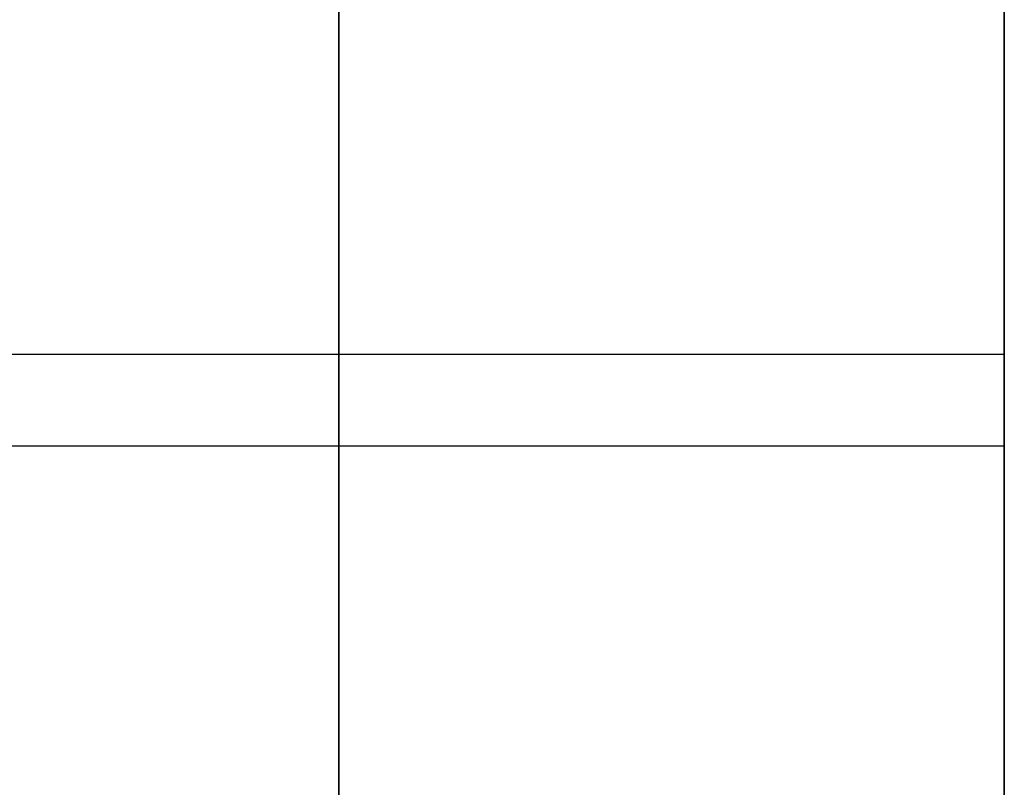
# Model space of a CAD drawing. Header units: millimetres. Extents: x 6239 to 7218, y -13987 to -13139.
# Tile 204 of 256: x 6740 to 6741.48, y -13421.01 to -13419.86. Entities that reach past the tile are written whole.
import ezdxf

# ---------------------------------------------------------------- set-up
doc = ezdxf.new("R2010")
doc.units = ezdxf.units.MM

msp = doc.modelspace()

# ---------------------------------------------------------------- linework, layer by layer
at = {"color": 7, "true_color": 0xffffff}
for p, q in [((6741.4792, -13402.8608, 261.0594), (6741.4792, -13428.8608, 261.0594)), ((6741.4792, -13402.8608, 261.0594), (6741.4792, -13428.8608, 261.0594)), ((6740.4792, -13417.8608, 238.0594), (6740.4792, -13423.1364, 238.0594)), ((6741.4792, -13417.8608, 238.0594), (6741.4792, -13423.1364, 238.0594)), ((6741.4792, -13417.8608, 238.0594), (6741.4792, -13423.1364, 238.0594)), ((6740.4792, -13419.8288, 245.462), (6740.4792, -13419.8776, 245.4795)), ((6740.4792, -13419.8776, 242.6394), (6740.4792, -13419.8288, 242.6569)), ((6740.4792, -13419.8288, 255.462), (6740.4792, -13419.8776, 255.4795)), ((6740.4792, -13419.8776, 252.6394), (6740.4792, -13419.8288, 252.6569)), ((6741.4792, -13419.8288, 252.6569), (6741.4792, -13419.8776, 252.6394)), ((6741.4792, -13419.8776, 255.4795), (6741.4792, -13419.8288, 255.462)), ((6741.4792, -13419.8288, 242.6569), (6741.4792, -13419.8776, 242.6394)), ((6741.4792, -13419.8776, 245.4795), (6741.4792, -13419.8288, 245.462)), ((6741.4792, -13419.8776, 245.4795), (6741.4792, -13419.8288, 245.462)), ((6741.4792, -13419.8288, 242.6569), (6741.4792, -13419.8776, 242.6394)), ((6741.4792, -13419.8776, 255.4795), (6741.4792, -13419.8288, 255.462)), ((6741.4792, -13419.8288, 252.6569), (6741.4792, -13419.8776, 252.6394)), ((6740.4792, -13419.8776, 245.4795), (6740.4792, -13419.9269, 245.4953)), ((6740.4792, -13419.9269, 242.6236), (6740.4792, -13419.8776, 242.6394)), ((6740.4792, -13419.8776, 255.4795), (6740.4792, -13419.9269, 255.4953)), ((6740.4792, -13419.9269, 252.6236), (6740.4792, -13419.8776, 252.6394)), ((6741.4792, -13419.8776, 252.6394), (6741.4792, -13419.9269, 252.6236)), ((6741.4792, -13419.9269, 255.4953), (6741.4792, -13419.8776, 255.4795)), ((6741.4792, -13419.8776, 242.6394), (6741.4792, -13419.9269, 242.6236)), ((6741.4792, -13419.9269, 245.4953), (6741.4792, -13419.8776, 245.4795)), ((6741.4792, -13419.9269, 245.4953), (6741.4792, -13419.8776, 245.4795)), ((6741.4792, -13419.8776, 242.6394), (6741.4792, -13419.9269, 242.6236)), ((6741.4792, -13419.9269, 255.4953), (6741.4792, -13419.8776, 255.4795)), ((6741.4792, -13419.8776, 252.6394), (6741.4792, -13419.9269, 252.6236)), ((6740.4792, -13419.9269, 245.4953), (6740.4792, -13419.9767, 245.5094)), ((6740.4792, -13419.9767, 242.6094), (6740.4792, -13419.9269, 242.6236)), ((6740.4792, -13419.9269, 255.4953), (6740.4792, -13419.9767, 255.5094)), ((6740.4792, -13419.9767, 252.6094), (6740.4792, -13419.9269, 252.6236)), ((6741.4792, -13419.9269, 252.6236), (6741.4792, -13419.9767, 252.6094)), ((6741.4792, -13419.9767, 255.5094), (6741.4792, -13419.9269, 255.4953)), ((6741.4792, -13419.9269, 242.6236), (6741.4792, -13419.9767, 242.6094)), ((6741.4792, -13419.9767, 245.5094), (6741.4792, -13419.9269, 245.4953)), ((6741.4792, -13419.9767, 245.5094), (6741.4792, -13419.9269, 245.4953)), ((6741.4792, -13419.9269, 242.6236), (6741.4792, -13419.9767, 242.6094)), ((6741.4792, -13419.9767, 255.5094), (6741.4792, -13419.9269, 255.4953)), ((6741.4792, -13419.9269, 252.6236), (6741.4792, -13419.9767, 252.6094)), ((6740.4792, -13419.9767, 245.5094), (6740.4792, -13420.027, 245.5218)), ((6740.4792, -13420.027, 242.597), (6740.4792, -13419.9767, 242.6094)), ((6740.4792, -13419.9767, 255.5094), (6740.4792, -13420.027, 255.5218)), ((6740.4792, -13420.027, 252.597), (6740.4792, -13419.9767, 252.6094)), ((6741.4792, -13419.9767, 252.6094), (6741.4792, -13420.027, 252.597)), ((6741.4792, -13420.027, 255.5218), (6741.4792, -13419.9767, 255.5094)), ((6741.4792, -13419.9767, 242.6094), (6741.4792, -13420.027, 242.597)), ((6741.4792, -13420.027, 245.5218), (6741.4792, -13419.9767, 245.5094)), ((6741.4792, -13420.027, 245.5218), (6741.4792, -13419.9767, 245.5094)), ((6741.4792, -13419.9767, 242.6094), (6741.4792, -13420.027, 242.597)), ((6741.4792, -13420.027, 255.5218), (6741.4792, -13419.9767, 255.5094)), ((6741.4792, -13419.9767, 252.6094), (6741.4792, -13420.027, 252.597)), ((6740.4792, -13420.027, 245.5218), (6740.4792, -13420.0776, 245.5325)), ((6740.4792, -13420.0776, 242.5864), (6740.4792, -13420.027, 242.597)), ((6740.4792, -13420.027, 255.5218), (6740.4792, -13420.0776, 255.5325)), ((6740.4792, -13420.0776, 252.5864), (6740.4792, -13420.027, 252.597)), ((6741.4792, -13420.027, 252.597), (6741.4792, -13420.0776, 252.5864)), ((6741.4792, -13420.0776, 255.5325), (6741.4792, -13420.027, 255.5218)), ((6741.4792, -13420.027, 242.597), (6741.4792, -13420.0776, 242.5864)), ((6741.4792, -13420.0776, 245.5325), (6741.4792, -13420.027, 245.5218)), ((6741.4792, -13420.0776, 245.5325), (6741.4792, -13420.027, 245.5218)), ((6741.4792, -13420.027, 242.597), (6741.4792, -13420.0776, 242.5864)), ((6741.4792, -13420.0776, 255.5325), (6741.4792, -13420.027, 255.5218)), ((6741.4792, -13420.027, 252.597), (6741.4792, -13420.0776, 252.5864)), ((6740.4792, -13420.0776, 245.5325), (6740.4792, -13420.1287, 245.5414)), ((6740.4792, -13420.1287, 242.5775), (6740.4792, -13420.0776, 242.5864)), ((6740.4792, -13420.0776, 255.5325), (6740.4792, -13420.1287, 255.5414)), ((6740.4792, -13420.1287, 252.5775), (6740.4792, -13420.0776, 252.5864)), ((6741.4792, -13420.0776, 252.5864), (6741.4792, -13420.1287, 252.5775)), ((6741.4792, -13420.1287, 255.5414), (6741.4792, -13420.0776, 255.5325)), ((6741.4792, -13420.0776, 242.5864), (6741.4792, -13420.1287, 242.5775)), ((6741.4792, -13420.1287, 245.5414), (6741.4792, -13420.0776, 245.5325)), ((6741.4792, -13420.1287, 245.5414), (6741.4792, -13420.0776, 245.5325)), ((6741.4792, -13420.0776, 242.5864), (6741.4792, -13420.1287, 242.5775)), ((6741.4792, -13420.1287, 255.5414), (6741.4792, -13420.0776, 255.5325)), ((6741.4792, -13420.0776, 252.5864), (6741.4792, -13420.1287, 252.5775)), ((6740.4792, -13420.1287, 245.5414), (6740.4792, -13420.1799, 245.5485)), ((6740.4792, -13420.1799, 242.5704), (6740.4792, -13420.1287, 242.5775)), ((6740.4792, -13420.1287, 255.5414), (6740.4792, -13420.1799, 255.5485)), ((6740.4792, -13420.1799, 252.5704), (6740.4792, -13420.1287, 252.5775)), ((6741.4792, -13420.1287, 252.5775), (6741.4792, -13420.1799, 252.5704)), ((6741.4792, -13420.1799, 255.5485), (6741.4792, -13420.1287, 255.5414)), ((6741.4792, -13420.1287, 242.5775), (6741.4792, -13420.1799, 242.5704)), ((6741.4792, -13420.1799, 245.5485), (6741.4792, -13420.1287, 245.5414)), ((6741.4792, -13420.1799, 245.5485), (6741.4792, -13420.1287, 245.5414)), ((6741.4792, -13420.1287, 242.5775), (6741.4792, -13420.1799, 242.5704)), ((6741.4792, -13420.1799, 255.5485), (6741.4792, -13420.1287, 255.5414)), ((6741.4792, -13420.1287, 252.5775), (6741.4792, -13420.1799, 252.5704)), ((6740.4792, -13420.1799, 245.5485), (6740.4792, -13420.2315, 245.5539)), ((6740.4792, -13420.2315, 242.565), (6740.4792, -13420.1799, 242.5704)), ((6740.4792, -13420.1799, 255.5485), (6740.4792, -13420.2315, 255.5539)), ((6740.4792, -13420.2315, 252.565), (6740.4792, -13420.1799, 252.5704)), ((6741.4792, -13420.1799, 252.5704), (6741.4792, -13420.2315, 252.565)), ((6741.4792, -13420.2315, 255.5539), (6741.4792, -13420.1799, 255.5485)), ((6741.4792, -13420.1799, 242.5704), (6741.4792, -13420.2315, 242.565)), ((6741.4792, -13420.2315, 245.5539), (6741.4792, -13420.1799, 245.5485)), ((6741.4792, -13420.2315, 245.5539), (6741.4792, -13420.1799, 245.5485)), ((6741.4792, -13420.1799, 242.5704), (6741.4792, -13420.2315, 242.565)), ((6741.4792, -13420.2315, 255.5539), (6741.4792, -13420.1799, 255.5485)), ((6741.4792, -13420.1799, 252.5704), (6741.4792, -13420.2315, 252.565)), ((6740.4792, -13420.2315, 245.5539), (6740.4792, -13420.2831, 245.5574)), ((6740.4792, -13420.2831, 242.5614), (6740.4792, -13420.2315, 242.565)), ((6740.4792, -13420.2315, 255.5539), (6740.4792, -13420.2831, 255.5574)), ((6740.4792, -13420.2831, 252.5614), (6740.4792, -13420.2315, 252.565)), ((6741.4792, -13420.2315, 252.565), (6741.4792, -13420.2831, 252.5614)), ((6741.4792, -13420.2831, 255.5574), (6741.4792, -13420.2315, 255.5539)), ((6741.4792, -13420.2315, 242.565), (6741.4792, -13420.2831, 242.5614)), ((6741.4792, -13420.2831, 245.5574), (6741.4792, -13420.2315, 245.5539)), ((6741.4792, -13420.2831, 245.5574), (6741.4792, -13420.2315, 245.5539)), ((6741.4792, -13420.2315, 242.565), (6741.4792, -13420.2831, 242.5614)), ((6741.4792, -13420.2831, 255.5574), (6741.4792, -13420.2315, 255.5539)), ((6741.4792, -13420.2315, 252.565), (6741.4792, -13420.2831, 252.5614)), ((6740.4792, -13420.2831, 245.5574), (6740.4792, -13420.3349, 245.5592)), ((6740.4792, -13420.3349, 242.5597), (6740.4792, -13420.2831, 242.5614)), ((6740.4792, -13420.2831, 255.5574), (6740.4792, -13420.3349, 255.5592)), ((6740.4792, -13420.3349, 252.5597), (6740.4792, -13420.2831, 252.5614)), ((6741.4792, -13420.2831, 252.5614), (6741.4792, -13420.3349, 252.5597)), ((6741.4792, -13420.3349, 255.5592), (6741.4792, -13420.2831, 255.5574)), ((6741.4792, -13420.2831, 242.5614), (6741.4792, -13420.3349, 242.5597)), ((6741.4792, -13420.3349, 245.5592), (6741.4792, -13420.2831, 245.5574)), ((6741.4792, -13420.3349, 245.5592), (6741.4792, -13420.2831, 245.5574)), ((6741.4792, -13420.2831, 242.5614), (6741.4792, -13420.3349, 242.5597)), ((6741.4792, -13420.3349, 255.5592), (6741.4792, -13420.2831, 255.5574)), ((6741.4792, -13420.2831, 252.5614), (6741.4792, -13420.3349, 252.5597)), ((6740.4792, -13420.3349, 245.5592), (6740.4792, -13420.3866, 245.5592)), ((6740.4792, -13420.3866, 242.5597), (6740.4792, -13420.3349, 242.5597)), ((6740.4792, -13420.3349, 255.5592), (6740.4792, -13420.3866, 255.5592)), ((6740.4792, -13420.3866, 252.5597), (6740.4792, -13420.3349, 252.5597)), ((6741.4792, -13420.3349, 252.5597), (6741.4792, -13420.3866, 252.5597)), ((6741.4792, -13420.3866, 255.5592), (6741.4792, -13420.3349, 255.5592)), ((6741.4792, -13420.3349, 242.5597), (6741.4792, -13420.3866, 242.5597)), ((6741.4792, -13420.3866, 245.5592), (6741.4792, -13420.3349, 245.5592)), ((6741.4792, -13420.3866, 245.5592), (6741.4792, -13420.3349, 245.5592)), ((6741.4792, -13420.3349, 242.5597), (6741.4792, -13420.3866, 242.5597)), ((6741.4792, -13420.3866, 255.5592), (6741.4792, -13420.3349, 255.5592)), ((6741.4792, -13420.3349, 252.5597), (6741.4792, -13420.3866, 252.5597)), ((6739.4792, -13420.3608, 245.5594), (6741.4792, -13420.3608, 245.5594)), ((6739.4792, -13420.3608, 242.5594), (6741.4792, -13420.3608, 242.5594)), ((6739.4792, -13420.3608, 255.5594), (6741.4792, -13420.3608, 255.5594)), ((6739.4792, -13420.3608, 252.5594), (6741.4792, -13420.3608, 252.5594)), ((6740.4792, -13420.3866, 245.5592), (6740.4792, -13420.4384, 245.5574)), ((6740.4792, -13420.4384, 242.5614), (6740.4792, -13420.3866, 242.5597)), ((6740.4792, -13420.3866, 255.5592), (6740.4792, -13420.4384, 255.5574)), ((6740.4792, -13420.4384, 252.5614), (6740.4792, -13420.3866, 252.5597)), ((6741.4792, -13420.3866, 252.5597), (6741.4792, -13420.4384, 252.5614)), ((6741.4792, -13420.4384, 255.5574), (6741.4792, -13420.3866, 255.5592)), ((6741.4792, -13420.3866, 242.5597), (6741.4792, -13420.4384, 242.5614)), ((6741.4792, -13420.4384, 245.5574), (6741.4792, -13420.3866, 245.5592)), ((6741.4792, -13420.4384, 245.5574), (6741.4792, -13420.3866, 245.5592)), ((6741.4792, -13420.3866, 242.5597), (6741.4792, -13420.4384, 242.5614)), ((6741.4792, -13420.4384, 255.5574), (6741.4792, -13420.3866, 255.5592)), ((6741.4792, -13420.3866, 252.5597), (6741.4792, -13420.4384, 252.5614)), ((6740.4792, -13420.4384, 245.5574), (6740.4792, -13420.4901, 245.5539)), ((6740.4792, -13420.4901, 242.565), (6740.4792, -13420.4384, 242.5614)), ((6740.4792, -13420.4384, 255.5574), (6740.4792, -13420.4901, 255.5539)), ((6740.4792, -13420.4901, 252.565), (6740.4792, -13420.4384, 252.5614)), ((6741.4792, -13420.4384, 252.5614), (6741.4792, -13420.4901, 252.565)), ((6741.4792, -13420.4901, 255.5539), (6741.4792, -13420.4384, 255.5574)), ((6741.4792, -13420.4384, 242.5614), (6741.4792, -13420.4901, 242.565)), ((6741.4792, -13420.4901, 245.5539), (6741.4792, -13420.4384, 245.5574)), ((6741.4792, -13420.4901, 245.5539), (6741.4792, -13420.4384, 245.5574)), ((6741.4792, -13420.4384, 242.5614), (6741.4792, -13420.4901, 242.565)), ((6741.4792, -13420.4901, 255.5539), (6741.4792, -13420.4384, 255.5574)), ((6741.4792, -13420.4384, 252.5614), (6741.4792, -13420.4901, 252.565)), ((6739.4792, -13420.4986, 238.0594), (6741.4792, -13420.4986, 238.0594)), ((6740.4792, -13420.4901, 245.5539), (6740.4792, -13420.5416, 245.5485)), ((6740.4792, -13420.5416, 242.5704), (6740.4792, -13420.4901, 242.565)), ((6740.4792, -13420.4901, 255.5539), (6740.4792, -13420.5416, 255.5485)), ((6740.4792, -13420.5416, 252.5704), (6740.4792, -13420.4901, 252.565)), ((6741.4792, -13420.4901, 252.565), (6741.4792, -13420.5416, 252.5704)), ((6741.4792, -13420.5416, 255.5485), (6741.4792, -13420.4901, 255.5539)), ((6741.4792, -13420.4901, 242.565), (6741.4792, -13420.5416, 242.5704)), ((6741.4792, -13420.5416, 245.5485), (6741.4792, -13420.4901, 245.5539)), ((6741.4792, -13420.5416, 245.5485), (6741.4792, -13420.4901, 245.5539)), ((6741.4792, -13420.4901, 242.565), (6741.4792, -13420.5416, 242.5704)), ((6741.4792, -13420.5416, 255.5485), (6741.4792, -13420.4901, 255.5539)), ((6741.4792, -13420.4901, 252.565), (6741.4792, -13420.5416, 252.5704)), ((6740.4792, -13420.5416, 245.5485), (6740.4792, -13420.5928, 245.5414)), ((6740.4792, -13420.5928, 242.5775), (6740.4792, -13420.5416, 242.5704)), ((6740.4792, -13420.5416, 255.5485), (6740.4792, -13420.5928, 255.5414)), ((6740.4792, -13420.5928, 252.5775), (6740.4792, -13420.5416, 252.5704)), ((6741.4792, -13420.5416, 252.5704), (6741.4792, -13420.5928, 252.5775)), ((6741.4792, -13420.5928, 255.5414), (6741.4792, -13420.5416, 255.5485)), ((6741.4792, -13420.5416, 242.5704), (6741.4792, -13420.5928, 242.5775)), ((6741.4792, -13420.5928, 245.5414), (6741.4792, -13420.5416, 245.5485)), ((6741.4792, -13420.5928, 245.5414), (6741.4792, -13420.5416, 245.5485)), ((6741.4792, -13420.5416, 242.5704), (6741.4792, -13420.5928, 242.5775)), ((6741.4792, -13420.5928, 255.5414), (6741.4792, -13420.5416, 255.5485)), ((6741.4792, -13420.5416, 252.5704), (6741.4792, -13420.5928, 252.5775)), ((6740.4792, -13420.5928, 245.5414), (6740.4792, -13420.6439, 245.5325)), ((6740.4792, -13420.6439, 242.5864), (6740.4792, -13420.5928, 242.5775)), ((6740.4792, -13420.5928, 255.5414), (6740.4792, -13420.6439, 255.5325)), ((6740.4792, -13420.6439, 252.5864), (6740.4792, -13420.5928, 252.5775)), ((6741.4792, -13420.5928, 252.5775), (6741.4792, -13420.6439, 252.5864)), ((6741.4792, -13420.6439, 255.5325), (6741.4792, -13420.5928, 255.5414)), ((6741.4792, -13420.5928, 242.5775), (6741.4792, -13420.6439, 242.5864)), ((6741.4792, -13420.6439, 245.5325), (6741.4792, -13420.5928, 245.5414)), ((6741.4792, -13420.6439, 245.5325), (6741.4792, -13420.5928, 245.5414)), ((6741.4792, -13420.5928, 242.5775), (6741.4792, -13420.6439, 242.5864)), ((6741.4792, -13420.6439, 255.5325), (6741.4792, -13420.5928, 255.5414)), ((6741.4792, -13420.5928, 252.5775), (6741.4792, -13420.6439, 252.5864)), ((6740.4792, -13420.6439, 245.5325), (6740.4792, -13420.6945, 245.5218)), ((6740.4792, -13420.6945, 242.597), (6740.4792, -13420.6439, 242.5864)), ((6740.4792, -13420.6439, 255.5325), (6740.4792, -13420.6945, 255.5218)), ((6740.4792, -13420.6945, 252.597), (6740.4792, -13420.6439, 252.5864)), ((6741.4792, -13420.6439, 252.5864), (6741.4792, -13420.6945, 252.597)), ((6741.4792, -13420.6945, 255.5218), (6741.4792, -13420.6439, 255.5325)), ((6741.4792, -13420.6439, 242.5864), (6741.4792, -13420.6945, 242.597)), ((6741.4792, -13420.6945, 245.5218), (6741.4792, -13420.6439, 245.5325)), ((6741.4792, -13420.6945, 245.5218), (6741.4792, -13420.6439, 245.5325)), ((6741.4792, -13420.6439, 242.5864), (6741.4792, -13420.6945, 242.597)), ((6741.4792, -13420.6945, 255.5218), (6741.4792, -13420.6439, 255.5325)), ((6741.4792, -13420.6439, 252.5864), (6741.4792, -13420.6945, 252.597)), ((6740.4792, -13420.6945, 245.5218), (6740.4792, -13420.7448, 245.5094)), ((6740.4792, -13420.7448, 242.6094), (6740.4792, -13420.6945, 242.597)), ((6740.4792, -13420.6945, 255.5218), (6740.4792, -13420.7448, 255.5094)), ((6740.4792, -13420.7448, 252.6094), (6740.4792, -13420.6945, 252.597)), ((6741.4792, -13420.6945, 252.597), (6741.4792, -13420.7448, 252.6094)), ((6741.4792, -13420.7448, 255.5094), (6741.4792, -13420.6945, 255.5218)), ((6741.4792, -13420.6945, 242.597), (6741.4792, -13420.7448, 242.6094)), ((6741.4792, -13420.7448, 245.5094), (6741.4792, -13420.6945, 245.5218)), ((6741.4792, -13420.7448, 245.5094), (6741.4792, -13420.6945, 245.5218)), ((6741.4792, -13420.6945, 242.597), (6741.4792, -13420.7448, 242.6094)), ((6741.4792, -13420.7448, 255.5094), (6741.4792, -13420.6945, 255.5218)), ((6741.4792, -13420.6945, 252.597), (6741.4792, -13420.7448, 252.6094)), ((6740.4792, -13420.7448, 245.5094), (6740.4792, -13420.7946, 245.4953)), ((6740.4792, -13420.7946, 242.6236), (6740.4792, -13420.7448, 242.6094)), ((6740.4792, -13420.7448, 255.5094), (6740.4792, -13420.7946, 255.4953)), ((6740.4792, -13420.7946, 252.6236), (6740.4792, -13420.7448, 252.6094)), ((6741.4792, -13420.7448, 252.6094), (6741.4792, -13420.7946, 252.6236)), ((6741.4792, -13420.7946, 255.4953), (6741.4792, -13420.7448, 255.5094)), ((6741.4792, -13420.7448, 242.6094), (6741.4792, -13420.7946, 242.6236)), ((6741.4792, -13420.7946, 245.4953), (6741.4792, -13420.7448, 245.5094)), ((6741.4792, -13420.7946, 245.4953), (6741.4792, -13420.7448, 245.5094)), ((6741.4792, -13420.7448, 242.6094), (6741.4792, -13420.7946, 242.6236)), ((6741.4792, -13420.7946, 255.4953), (6741.4792, -13420.7448, 255.5094)), ((6741.4792, -13420.7448, 252.6094), (6741.4792, -13420.7946, 252.6236)), ((6740.4792, -13420.7946, 245.4953), (6740.4792, -13420.8439, 245.4795)), ((6740.4792, -13420.8439, 242.6394), (6740.4792, -13420.7946, 242.6236)), ((6740.4792, -13420.7946, 255.4953), (6740.4792, -13420.8439, 255.4795)), ((6740.4792, -13420.8439, 252.6394), (6740.4792, -13420.7946, 252.6236)), ((6741.4792, -13420.7946, 252.6236), (6741.4792, -13420.8439, 252.6394)), ((6741.4792, -13420.8439, 255.4795), (6741.4792, -13420.7946, 255.4953)), ((6741.4792, -13420.7946, 242.6236), (6741.4792, -13420.8439, 242.6394)), ((6741.4792, -13420.8439, 245.4795), (6741.4792, -13420.7946, 245.4953)), ((6741.4792, -13420.8439, 245.4795), (6741.4792, -13420.7946, 245.4953)), ((6741.4792, -13420.7946, 242.6236), (6741.4792, -13420.8439, 242.6394)), ((6741.4792, -13420.8439, 255.4795), (6741.4792, -13420.7946, 255.4953)), ((6741.4792, -13420.7946, 252.6236), (6741.4792, -13420.8439, 252.6394)), ((6740.4792, -13420.8439, 245.4795), (6740.4792, -13420.8927, 245.462)), ((6740.4792, -13420.8927, 242.6569), (6740.4792, -13420.8439, 242.6394)), ((6740.4792, -13420.8439, 255.4795), (6740.4792, -13420.8927, 255.462)), ((6740.4792, -13420.8927, 252.6569), (6740.4792, -13420.8439, 252.6394)), ((6741.4792, -13420.8439, 252.6394), (6741.4792, -13420.8927, 252.6569)), ((6741.4792, -13420.8927, 255.462), (6741.4792, -13420.8439, 255.4795)), ((6741.4792, -13420.8439, 242.6394), (6741.4792, -13420.8927, 242.6569)), ((6741.4792, -13420.8927, 245.462), (6741.4792, -13420.8439, 245.4795)), ((6741.4792, -13420.8927, 245.462), (6741.4792, -13420.8439, 245.4795)), ((6741.4792, -13420.8439, 242.6394), (6741.4792, -13420.8927, 242.6569)), ((6741.4792, -13420.8927, 255.462), (6741.4792, -13420.8439, 255.4795)), ((6741.4792, -13420.8439, 252.6394), (6741.4792, -13420.8927, 252.6569)), ((6740.4792, -13420.8927, 245.462), (6740.4792, -13420.9408, 245.4428)), ((6740.4792, -13420.9408, 242.6761), (6740.4792, -13420.8927, 242.6569)), ((6740.4792, -13420.8927, 255.462), (6740.4792, -13420.9408, 255.4428)), ((6740.4792, -13420.9408, 252.6761), (6740.4792, -13420.8927, 252.6569)), ((6741.4792, -13420.8927, 252.6569), (6741.4792, -13420.9408, 252.6761)), ((6741.4792, -13420.9408, 255.4428), (6741.4792, -13420.8927, 255.462)), ((6741.4792, -13420.8927, 242.6569), (6741.4792, -13420.9408, 242.6761)), ((6741.4792, -13420.9408, 245.4428), (6741.4792, -13420.8927, 245.462)), ((6741.4792, -13420.9408, 245.4428), (6741.4792, -13420.8927, 245.462)), ((6741.4792, -13420.8927, 242.6569), (6741.4792, -13420.9408, 242.6761)), ((6741.4792, -13420.9408, 255.4428), (6741.4792, -13420.8927, 255.462)), ((6741.4792, -13420.8927, 252.6569), (6741.4792, -13420.9408, 252.6761)), ((6740.4792, -13420.9408, 245.4428), (6740.4792, -13420.9882, 245.4219)), ((6740.4792, -13420.9882, 242.697), (6740.4792, -13420.9408, 242.6761)), ((6740.4792, -13420.9408, 255.4428), (6740.4792, -13420.9882, 255.4219)), ((6740.4792, -13420.9882, 252.697), (6740.4792, -13420.9408, 252.6761)), ((6741.4792, -13420.9408, 252.6761), (6741.4792, -13420.9882, 252.697)), ((6741.4792, -13420.9882, 255.4219), (6741.4792, -13420.9408, 255.4428)), ((6741.4792, -13420.9408, 242.6761), (6741.4792, -13420.9882, 242.697)), ((6741.4792, -13420.9882, 245.4219), (6741.4792, -13420.9408, 245.4428)), ((6741.4792, -13420.9882, 245.4219), (6741.4792, -13420.9408, 245.4428)), ((6741.4792, -13420.9408, 242.6761), (6741.4792, -13420.9882, 242.697)), ((6741.4792, -13420.9882, 255.4219), (6741.4792, -13420.9408, 255.4428)), ((6741.4792, -13420.9408, 252.6761), (6741.4792, -13420.9882, 252.697)), ((6740.4792, -13420.9882, 245.4219), (6740.4792, -13421.0348, 245.3995)), ((6740.4792, -13421.0348, 242.7194), (6740.4792, -13420.9882, 242.697)), ((6740.4792, -13420.9882, 255.4219), (6740.4792, -13421.0348, 255.3995)), ((6740.4792, -13421.0348, 252.7194), (6740.4792, -13420.9882, 252.697)), ((6741.4792, -13420.9882, 252.697), (6741.4792, -13421.0348, 252.7194)), ((6741.4792, -13421.0348, 255.3995), (6741.4792, -13420.9882, 255.4219)), ((6741.4792, -13420.9882, 242.697), (6741.4792, -13421.0348, 242.7194)), ((6741.4792, -13421.0348, 245.3995), (6741.4792, -13420.9882, 245.4219)), ((6741.4792, -13421.0348, 245.3995), (6741.4792, -13420.9882, 245.4219)), ((6741.4792, -13420.9882, 242.697), (6741.4792, -13421.0348, 242.7194)), ((6741.4792, -13421.0348, 255.3995), (6741.4792, -13420.9882, 255.4219)), ((6741.4792, -13420.9882, 252.697), (6741.4792, -13421.0348, 252.7194))]:
    msp.add_line(p, q, dxfattribs=at)

doc.saveas('drawing.dxf')
